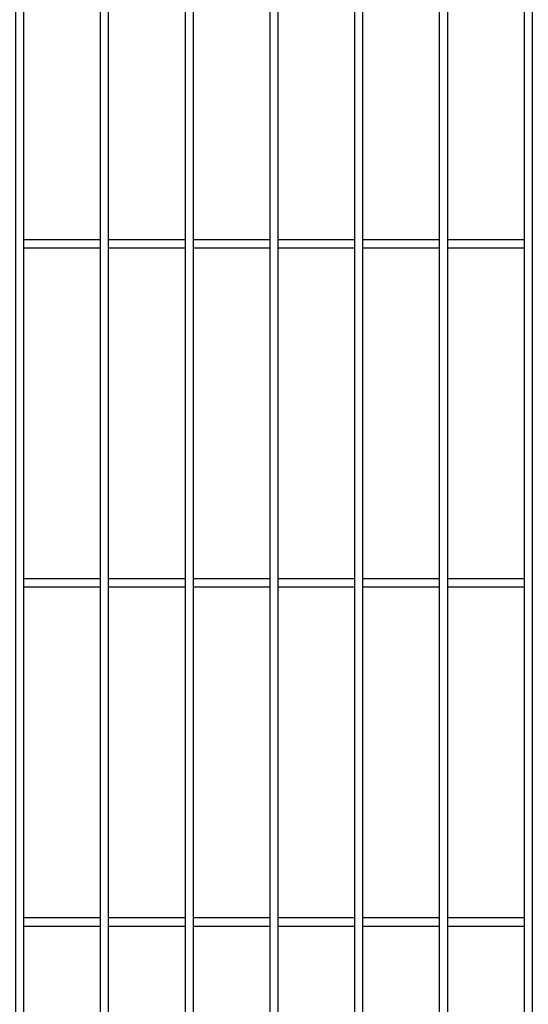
# Model space of a CAD drawing. Header units: inches. Extents: x 43593 to 117387, y -66787 to -26237.
# Tile 198 of 256: x 51067 to 51097, y -33632 to -33574. Entities that reach past the tile are written whole.
import ezdxf

# ---------------------------------------------------------------- set-up
doc = ezdxf.new("R2010")
doc.units = ezdxf.units.IN
doc.header["$MEASUREMENT"] = 0
doc.layers.add('AW OGRODZENIA', color=253, linetype='Continuous')

msp = doc.modelspace()

# ---------------------------------------------------------------- linework, layer by layer
at = {"layer": 'AW OGRODZENIA'}
for p, q in [((51067.296, -33587.01), (51071.8, -33587.01)), ((51067.296, -33587.01), (51071.8, -33587.01)), ((51067.296, -33587.01), (51071.8, -33587.01)), ((51067.296, -33587.01), (51071.8, -33587.01)), ((51067.296, -33587.01), (51071.8, -33587.01)), ((51067.296, -33587.01), (51071.8, -33587.01)), ((51067.296, -33587.01), (51071.8, -33587.01)), ((51067.296, -33587.01), (51071.8, -33587.01)), ((51067.296, -33587.01), (51071.8, -33587.01)), ((51067.296, -33587.01), (51071.8, -33587.01)), ((51067.296, -33587.01), (51071.8, -33587.01)), ((51067.296, -33587.01), (51071.8, -33587.01)), ((51067.296, -33587.01), (51071.8, -33587.01)), ((51067.296, -33587.01), (51071.8, -33587.01)), ((51067.296, -33587.01), (51071.8, -33587.01)), ((51067.296, -33587.01), (51071.8, -33587.01)), ((51067.296, -33587.01), (51071.8, -33587.01)), ((51067.296, -33587.01), (51071.8, -33587.01)), ((51067.296, -33587.01), (51071.8, -33587.01)), ((51067.296, -33587.01), (51071.8, -33587.01)), ((51067.296, -33587.01), (51071.8, -33587.01)), ((51067.296, -33587.01), (51071.8, -33587.01)), ((51067.296, -33587.01), (51071.8, -33587.01)), ((51067.296, -33587.01), (51071.8, -33587.01)), ((51067.296, -33587.01), (51071.8, -33587.01)), ((51072.296, -33587.01), (51076.8, -33587.01)), ((51072.296, -33587.01), (51076.8, -33587.01)), ((51072.296, -33587.01), (51076.8, -33587.01)), ((51072.296, -33587.01), (51076.8, -33587.01)), ((51072.296, -33587.01), (51076.8, -33587.01)), ((51072.296, -33587.01), (51076.8, -33587.01)), ((51072.296, -33587.01), (51076.8, -33587.01)), ((51072.296, -33587.01), (51076.8, -33587.01)), ((51072.296, -33587.01), (51076.8, -33587.01)), ((51072.296, -33587.01), (51076.8, -33587.01)), ((51072.296, -33587.01), (51076.8, -33587.01)), ((51072.296, -33587.01), (51076.8, -33587.01)), ((51072.296, -33587.01), (51076.8, -33587.01)), ((51072.296, -33587.01), (51076.8, -33587.01)), ((51072.296, -33587.01), (51076.8, -33587.01)), ((51072.296, -33587.01), (51076.8, -33587.01)), ((51072.296, -33587.01), (51076.8, -33587.01)), ((51072.296, -33587.01), (51076.8, -33587.01)), ((51072.296, -33587.01), (51076.8, -33587.01)), ((51072.296, -33587.01), (51076.8, -33587.01)), ((51072.296, -33587.01), (51076.8, -33587.01)), ((51072.296, -33587.01), (51076.8, -33587.01)), ((51072.296, -33587.01), (51076.8, -33587.01)), ((51072.296, -33587.01), (51076.8, -33587.01)), ((51072.296, -33587.01), (51076.8, -33587.01)), ((51077.296, -33587.01), (51081.8, -33587.01)), ((51077.296, -33587.01), (51081.8, -33587.01)), ((51077.296, -33587.01), (51081.8, -33587.01)), ((51077.296, -33587.01), (51081.8, -33587.01)), ((51077.296, -33587.01), (51081.8, -33587.01)), ((51077.296, -33587.01), (51081.8, -33587.01)), ((51077.296, -33587.01), (51081.8, -33587.01)), ((51077.296, -33587.01), (51081.8, -33587.01)), ((51077.296, -33587.01), (51081.8, -33587.01)), ((51077.296, -33587.01), (51081.8, -33587.01)), ((51077.296, -33587.01), (51081.8, -33587.01)), ((51077.296, -33587.01), (51081.8, -33587.01)), ((51077.296, -33587.01), (51081.8, -33587.01)), ((51077.296, -33587.01), (51081.8, -33587.01)), ((51077.296, -33587.01), (51081.8, -33587.01)), ((51077.296, -33587.01), (51081.8, -33587.01)), ((51077.296, -33587.01), (51081.8, -33587.01)), ((51077.296, -33587.01), (51081.8, -33587.01)), ((51077.296, -33587.01), (51081.8, -33587.01)), ((51077.296, -33587.01), (51081.8, -33587.01)), ((51077.296, -33587.01), (51081.8, -33587.01)), ((51077.296, -33587.01), (51081.8, -33587.01)), ((51077.296, -33587.01), (51081.8, -33587.01)), ((51077.296, -33587.01), (51081.8, -33587.01)), ((51077.296, -33587.01), (51081.8, -33587.01)), ((51082.296, -33587.01), (51086.8, -33587.01)), ((51082.296, -33587.01), (51086.8, -33587.01)), ((51082.296, -33587.01), (51086.8, -33587.01)), ((51082.296, -33587.01), (51086.8, -33587.01)), ((51082.296, -33587.01), (51086.8, -33587.01)), ((51082.296, -33587.01), (51086.8, -33587.01)), ((51082.296, -33587.01), (51086.8, -33587.01)), ((51082.296, -33587.01), (51086.8, -33587.01)), ((51082.296, -33587.01), (51086.8, -33587.01)), ((51082.296, -33587.01), (51086.8, -33587.01)), ((51082.296, -33587.01), (51086.8, -33587.01)), ((51082.296, -33587.01), (51086.8, -33587.01)), ((51082.296, -33587.01), (51086.8, -33587.01)), ((51082.296, -33587.01), (51086.8, -33587.01)), ((51082.296, -33587.01), (51086.8, -33587.01)), ((51082.296, -33587.01), (51086.8, -33587.01)), ((51082.296, -33587.01), (51086.8, -33587.01)), ((51082.296, -33587.01), (51086.8, -33587.01)), ((51082.296, -33587.01), (51086.8, -33587.01)), ((51082.296, -33587.01), (51086.8, -33587.01)), ((51082.296, -33587.01), (51086.8, -33587.01)), ((51082.296, -33587.01), (51086.8, -33587.01)), ((51082.296, -33587.01), (51086.8, -33587.01)), ((51082.296, -33587.01), (51086.8, -33587.01)), ((51082.296, -33587.01), (51086.8, -33587.01)), ((51087.296, -33587.01), (51091.8, -33587.01)), ((51087.296, -33587.01), (51091.8, -33587.01)), ((51087.296, -33587.01), (51091.8, -33587.01)), ((51087.296, -33587.01), (51091.8, -33587.01)), ((51087.296, -33587.01), (51091.8, -33587.01)), ((51087.296, -33587.01), (51091.8, -33587.01)), ((51087.296, -33587.01), (51091.8, -33587.01)), ((51087.296, -33587.01), (51091.8, -33587.01)), ((51087.296, -33587.01), (51091.8, -33587.01)), ((51087.296, -33587.01), (51091.8, -33587.01)), ((51087.296, -33587.01), (51091.8, -33587.01)), ((51087.296, -33587.01), (51091.8, -33587.01)), ((51087.296, -33587.01), (51091.8, -33587.01)), ((51087.296, -33587.01), (51091.8, -33587.01)), ((51087.296, -33587.01), (51091.8, -33587.01)), ((51087.296, -33587.01), (51091.8, -33587.01)), ((51087.296, -33587.01), (51091.8, -33587.01)), ((51087.296, -33587.01), (51091.8, -33587.01)), ((51087.296, -33587.01), (51091.8, -33587.01)), ((51087.296, -33587.01), (51091.8, -33587.01)), ((51087.296, -33587.01), (51091.8, -33587.01)), ((51087.296, -33587.01), (51091.8, -33587.01)), ((51087.296, -33587.01), (51091.8, -33587.01)), ((51087.296, -33587.01), (51091.8, -33587.01)), ((51087.296, -33587.01), (51091.8, -33587.01)), ((51092.296, -33587.01), (51096.8, -33587.01)), ((51092.296, -33587.01), (51096.8, -33587.01)), ((51092.296, -33587.01), (51096.8, -33587.01)), ((51092.296, -33587.01), (51096.8, -33587.01)), ((51092.296, -33587.01), (51096.8, -33587.01)), ((51092.296, -33587.01), (51096.8, -33587.01)), ((51092.296, -33587.01), (51096.8, -33587.01)), ((51092.296, -33587.01), (51096.8, -33587.01)), ((51092.296, -33587.01), (51096.8, -33587.01)), ((51092.296, -33587.01), (51096.8, -33587.01)), ((51092.296, -33587.01), (51096.8, -33587.01)), ((51092.296, -33587.01), (51096.8, -33587.01)), ((51092.296, -33587.01), (51096.8, -33587.01)), ((51092.296, -33587.01), (51096.8, -33587.01)), ((51092.296, -33587.01), (51096.8, -33587.01)), ((51092.296, -33587.01), (51096.8, -33587.01)), ((51092.296, -33587.01), (51096.8, -33587.01)), ((51092.296, -33587.01), (51096.8, -33587.01)), ((51092.296, -33587.01), (51096.8, -33587.01)), ((51092.296, -33587.01), (51096.8, -33587.01)), ((51092.296, -33587.01), (51096.8, -33587.01)), ((51092.296, -33587.01), (51096.8, -33587.01)), ((51092.296, -33587.01), (51096.8, -33587.01)), ((51092.296, -33587.01), (51096.8, -33587.01)), ((51092.296, -33587.01), (51096.8, -33587.01)), ((51067.296, -33587.51), (51071.8, -33587.51)), ((51067.296, -33587.51), (51071.8, -33587.51)), ((51067.296, -33587.51), (51071.8, -33587.51)), ((51067.296, -33587.51), (51071.8, -33587.51)), ((51067.296, -33587.51), (51071.8, -33587.51)), ((51067.296, -33587.51), (51071.8, -33587.51)), ((51067.296, -33587.51), (51071.8, -33587.51)), ((51067.296, -33587.51), (51071.8, -33587.51)), ((51067.296, -33587.51), (51071.8, -33587.51)), ((51067.296, -33587.51), (51071.8, -33587.51)), ((51067.296, -33587.51), (51071.8, -33587.51)), ((51067.296, -33587.51), (51071.8, -33587.51)), ((51067.296, -33587.51), (51071.8, -33587.51)), ((51067.296, -33587.51), (51071.8, -33587.51)), ((51067.296, -33587.51), (51071.8, -33587.51)), ((51067.296, -33587.51), (51071.8, -33587.51)), ((51067.296, -33587.51), (51071.8, -33587.51)), ((51067.296, -33587.51), (51071.8, -33587.51)), ((51067.296, -33587.51), (51071.8, -33587.51)), ((51067.296, -33587.51), (51071.8, -33587.51)), ((51067.296, -33587.51), (51071.8, -33587.51)), ((51067.296, -33587.51), (51071.8, -33587.51)), ((51067.296, -33587.51), (51071.8, -33587.51)), ((51067.296, -33587.51), (51071.8, -33587.51)), ((51067.296, -33587.51), (51071.8, -33587.51)), ((51072.296, -33587.51), (51076.8, -33587.51)), ((51072.296, -33587.51), (51076.8, -33587.51)), ((51072.296, -33587.51), (51076.8, -33587.51)), ((51072.296, -33587.51), (51076.8, -33587.51)), ((51072.296, -33587.51), (51076.8, -33587.51)), ((51072.296, -33587.51), (51076.8, -33587.51)), ((51072.296, -33587.51), (51076.8, -33587.51)), ((51072.296, -33587.51), (51076.8, -33587.51)), ((51072.296, -33587.51), (51076.8, -33587.51)), ((51072.296, -33587.51), (51076.8, -33587.51)), ((51072.296, -33587.51), (51076.8, -33587.51)), ((51072.296, -33587.51), (51076.8, -33587.51)), ((51072.296, -33587.51), (51076.8, -33587.51)), ((51072.296, -33587.51), (51076.8, -33587.51)), ((51072.296, -33587.51), (51076.8, -33587.51)), ((51072.296, -33587.51), (51076.8, -33587.51)), ((51072.296, -33587.51), (51076.8, -33587.51)), ((51072.296, -33587.51), (51076.8, -33587.51)), ((51072.296, -33587.51), (51076.8, -33587.51)), ((51072.296, -33587.51), (51076.8, -33587.51)), ((51072.296, -33587.51), (51076.8, -33587.51)), ((51072.296, -33587.51), (51076.8, -33587.51)), ((51072.296, -33587.51), (51076.8, -33587.51)), ((51072.296, -33587.51), (51076.8, -33587.51)), ((51072.296, -33587.51), (51076.8, -33587.51)), ((51077.296, -33587.51), (51081.8, -33587.51)), ((51077.296, -33587.51), (51081.8, -33587.51)), ((51077.296, -33587.51), (51081.8, -33587.51)), ((51077.296, -33587.51), (51081.8, -33587.51)), ((51077.296, -33587.51), (51081.8, -33587.51)), ((51077.296, -33587.51), (51081.8, -33587.51)), ((51077.296, -33587.51), (51081.8, -33587.51)), ((51077.296, -33587.51), (51081.8, -33587.51)), ((51077.296, -33587.51), (51081.8, -33587.51)), ((51077.296, -33587.51), (51081.8, -33587.51)), ((51077.296, -33587.51), (51081.8, -33587.51)), ((51077.296, -33587.51), (51081.8, -33587.51)), ((51077.296, -33587.51), (51081.8, -33587.51)), ((51077.296, -33587.51), (51081.8, -33587.51)), ((51077.296, -33587.51), (51081.8, -33587.51)), ((51077.296, -33587.51), (51081.8, -33587.51)), ((51077.296, -33587.51), (51081.8, -33587.51)), ((51077.296, -33587.51), (51081.8, -33587.51)), ((51077.296, -33587.51), (51081.8, -33587.51)), ((51077.296, -33587.51), (51081.8, -33587.51)), ((51077.296, -33587.51), (51081.8, -33587.51)), ((51077.296, -33587.51), (51081.8, -33587.51)), ((51077.296, -33587.51), (51081.8, -33587.51)), ((51077.296, -33587.51), (51081.8, -33587.51)), ((51077.296, -33587.51), (51081.8, -33587.51)), ((51082.296, -33587.51), (51086.8, -33587.51)), ((51082.296, -33587.51), (51086.8, -33587.51)), ((51082.296, -33587.51), (51086.8, -33587.51)), ((51082.296, -33587.51), (51086.8, -33587.51)), ((51082.296, -33587.51), (51086.8, -33587.51)), ((51082.296, -33587.51), (51086.8, -33587.51)), ((51082.296, -33587.51), (51086.8, -33587.51)), ((51082.296, -33587.51), (51086.8, -33587.51)), ((51082.296, -33587.51), (51086.8, -33587.51)), ((51082.296, -33587.51), (51086.8, -33587.51)), ((51082.296, -33587.51), (51086.8, -33587.51)), ((51082.296, -33587.51), (51086.8, -33587.51)), ((51082.296, -33587.51), (51086.8, -33587.51)), ((51082.296, -33587.51), (51086.8, -33587.51)), ((51082.296, -33587.51), (51086.8, -33587.51)), ((51082.296, -33587.51), (51086.8, -33587.51)), ((51082.296, -33587.51), (51086.8, -33587.51)), ((51082.296, -33587.51), (51086.8, -33587.51)), ((51082.296, -33587.51), (51086.8, -33587.51)), ((51082.296, -33587.51), (51086.8, -33587.51)), ((51082.296, -33587.51), (51086.8, -33587.51)), ((51082.296, -33587.51), (51086.8, -33587.51)), ((51082.296, -33587.51), (51086.8, -33587.51)), ((51082.296, -33587.51), (51086.8, -33587.51)), ((51082.296, -33587.51), (51086.8, -33587.51)), ((51087.296, -33587.51), (51091.8, -33587.51)), ((51087.296, -33587.51), (51091.8, -33587.51)), ((51087.296, -33587.51), (51091.8, -33587.51)), ((51087.296, -33587.51), (51091.8, -33587.51)), ((51087.296, -33587.51), (51091.8, -33587.51)), ((51087.296, -33587.51), (51091.8, -33587.51)), ((51087.296, -33587.51), (51091.8, -33587.51)), ((51087.296, -33587.51), (51091.8, -33587.51)), ((51087.296, -33587.51), (51091.8, -33587.51)), ((51087.296, -33587.51), (51091.8, -33587.51)), ((51087.296, -33587.51), (51091.8, -33587.51)), ((51087.296, -33587.51), (51091.8, -33587.51)), ((51087.296, -33587.51), (51091.8, -33587.51)), ((51087.296, -33587.51), (51091.8, -33587.51)), ((51087.296, -33587.51), (51091.8, -33587.51)), ((51087.296, -33587.51), (51091.8, -33587.51)), ((51087.296, -33587.51), (51091.8, -33587.51)), ((51087.296, -33587.51), (51091.8, -33587.51)), ((51087.296, -33587.51), (51091.8, -33587.51)), ((51087.296, -33587.51), (51091.8, -33587.51)), ((51087.296, -33587.51), (51091.8, -33587.51)), ((51087.296, -33587.51), (51091.8, -33587.51)), ((51087.296, -33587.51), (51091.8, -33587.51)), ((51087.296, -33587.51), (51091.8, -33587.51)), ((51087.296, -33587.51), (51091.8, -33587.51)), ((51092.296, -33587.51), (51096.8, -33587.51)), ((51092.296, -33587.51), (51096.8, -33587.51)), ((51092.296, -33587.51), (51096.8, -33587.51)), ((51092.296, -33587.51), (51096.8, -33587.51)), ((51092.296, -33587.51), (51096.8, -33587.51)), ((51092.296, -33587.51), (51096.8, -33587.51)), ((51092.296, -33587.51), (51096.8, -33587.51)), ((51092.296, -33587.51), (51096.8, -33587.51)), ((51092.296, -33587.51), (51096.8, -33587.51)), ((51092.296, -33587.51), (51096.8, -33587.51)), ((51092.296, -33587.51), (51096.8, -33587.51)), ((51092.296, -33587.51), (51096.8, -33587.51)), ((51092.296, -33587.51), (51096.8, -33587.51)), ((51092.296, -33587.51), (51096.8, -33587.51)), ((51092.296, -33587.51), (51096.8, -33587.51)), ((51092.296, -33587.51), (51096.8, -33587.51)), ((51092.296, -33587.51), (51096.8, -33587.51)), ((51092.296, -33587.51), (51096.8, -33587.51)), ((51092.296, -33587.51), (51096.8, -33587.51)), ((51092.296, -33587.51), (51096.8, -33587.51)), ((51092.296, -33587.51), (51096.8, -33587.51)), ((51092.296, -33587.51), (51096.8, -33587.51)), ((51092.296, -33587.51), (51096.8, -33587.51)), ((51092.296, -33587.51), (51096.8, -33587.51)), ((51092.296, -33587.51), (51096.8, -33587.51)), ((51067.296, -33607.01), (51071.8, -33607.01)), ((51067.296, -33607.01), (51071.8, -33607.01)), ((51067.296, -33607.01), (51071.8, -33607.01)), ((51067.296, -33607.01), (51071.8, -33607.01)), ((51067.296, -33607.01), (51071.8, -33607.01)), ((51067.296, -33607.01), (51071.8, -33607.01)), ((51067.296, -33607.01), (51071.8, -33607.01)), ((51067.296, -33607.01), (51071.8, -33607.01)), ((51067.296, -33607.01), (51071.8, -33607.01)), ((51067.296, -33607.01), (51071.8, -33607.01)), ((51067.296, -33607.01), (51071.8, -33607.01)), ((51067.296, -33607.01), (51071.8, -33607.01)), ((51067.296, -33607.01), (51071.8, -33607.01)), ((51067.296, -33607.01), (51071.8, -33607.01)), ((51067.296, -33607.01), (51071.8, -33607.01)), ((51067.296, -33607.01), (51071.8, -33607.01)), ((51067.296, -33607.01), (51071.8, -33607.01)), ((51067.296, -33607.01), (51071.8, -33607.01)), ((51067.296, -33607.01), (51071.8, -33607.01)), ((51067.296, -33607.01), (51071.8, -33607.01)), ((51067.296, -33607.01), (51071.8, -33607.01)), ((51067.296, -33607.01), (51071.8, -33607.01)), ((51067.296, -33607.01), (51071.8, -33607.01)), ((51067.296, -33607.01), (51071.8, -33607.01)), ((51067.296, -33607.01), (51071.8, -33607.01)), ((51072.296, -33607.01), (51076.8, -33607.01)), ((51072.296, -33607.01), (51076.8, -33607.01)), ((51072.296, -33607.01), (51076.8, -33607.01)), ((51072.296, -33607.01), (51076.8, -33607.01)), ((51072.296, -33607.01), (51076.8, -33607.01)), ((51072.296, -33607.01), (51076.8, -33607.01)), ((51072.296, -33607.01), (51076.8, -33607.01)), ((51072.296, -33607.01), (51076.8, -33607.01)), ((51072.296, -33607.01), (51076.8, -33607.01)), ((51072.296, -33607.01), (51076.8, -33607.01)), ((51072.296, -33607.01), (51076.8, -33607.01)), ((51072.296, -33607.01), (51076.8, -33607.01)), ((51072.296, -33607.01), (51076.8, -33607.01)), ((51072.296, -33607.01), (51076.8, -33607.01)), ((51072.296, -33607.01), (51076.8, -33607.01)), ((51072.296, -33607.01), (51076.8, -33607.01)), ((51072.296, -33607.01), (51076.8, -33607.01)), ((51072.296, -33607.01), (51076.8, -33607.01)), ((51072.296, -33607.01), (51076.8, -33607.01)), ((51072.296, -33607.01), (51076.8, -33607.01)), ((51072.296, -33607.01), (51076.8, -33607.01)), ((51072.296, -33607.01), (51076.8, -33607.01)), ((51072.296, -33607.01), (51076.8, -33607.01)), ((51072.296, -33607.01), (51076.8, -33607.01)), ((51072.296, -33607.01), (51076.8, -33607.01)), ((51077.296, -33607.01), (51081.8, -33607.01)), ((51077.296, -33607.01), (51081.8, -33607.01)), ((51077.296, -33607.01), (51081.8, -33607.01)), ((51077.296, -33607.01), (51081.8, -33607.01)), ((51077.296, -33607.01), (51081.8, -33607.01)), ((51077.296, -33607.01), (51081.8, -33607.01)), ((51077.296, -33607.01), (51081.8, -33607.01)), ((51077.296, -33607.01), (51081.8, -33607.01)), ((51077.296, -33607.01), (51081.8, -33607.01)), ((51077.296, -33607.01), (51081.8, -33607.01)), ((51077.296, -33607.01), (51081.8, -33607.01)), ((51077.296, -33607.01), (51081.8, -33607.01)), ((51077.296, -33607.01), (51081.8, -33607.01)), ((51077.296, -33607.01), (51081.8, -33607.01)), ((51077.296, -33607.01), (51081.8, -33607.01)), ((51077.296, -33607.01), (51081.8, -33607.01)), ((51077.296, -33607.01), (51081.8, -33607.01)), ((51077.296, -33607.01), (51081.8, -33607.01)), ((51077.296, -33607.01), (51081.8, -33607.01)), ((51077.296, -33607.01), (51081.8, -33607.01)), ((51077.296, -33607.01), (51081.8, -33607.01)), ((51077.296, -33607.01), (51081.8, -33607.01)), ((51077.296, -33607.01), (51081.8, -33607.01)), ((51077.296, -33607.01), (51081.8, -33607.01)), ((51077.296, -33607.01), (51081.8, -33607.01)), ((51082.296, -33607.01), (51086.8, -33607.01)), ((51082.296, -33607.01), (51086.8, -33607.01)), ((51082.296, -33607.01), (51086.8, -33607.01)), ((51082.296, -33607.01), (51086.8, -33607.01)), ((51082.296, -33607.01), (51086.8, -33607.01)), ((51082.296, -33607.01), (51086.8, -33607.01)), ((51082.296, -33607.01), (51086.8, -33607.01)), ((51082.296, -33607.01), (51086.8, -33607.01)), ((51082.296, -33607.01), (51086.8, -33607.01)), ((51082.296, -33607.01), (51086.8, -33607.01)), ((51082.296, -33607.01), (51086.8, -33607.01)), ((51082.296, -33607.01), (51086.8, -33607.01)), ((51082.296, -33607.01), (51086.8, -33607.01)), ((51082.296, -33607.01), (51086.8, -33607.01)), ((51082.296, -33607.01), (51086.8, -33607.01)), ((51082.296, -33607.01), (51086.8, -33607.01)), ((51082.296, -33607.01), (51086.8, -33607.01)), ((51082.296, -33607.01), (51086.8, -33607.01)), ((51082.296, -33607.01), (51086.8, -33607.01)), ((51082.296, -33607.01), (51086.8, -33607.01)), ((51082.296, -33607.01), (51086.8, -33607.01)), ((51082.296, -33607.01), (51086.8, -33607.01)), ((51082.296, -33607.01), (51086.8, -33607.01)), ((51082.296, -33607.01), (51086.8, -33607.01)), ((51082.296, -33607.01), (51086.8, -33607.01)), ((51087.296, -33607.01), (51091.8, -33607.01)), ((51087.296, -33607.01), (51091.8, -33607.01)), ((51087.296, -33607.01), (51091.8, -33607.01)), ((51087.296, -33607.01), (51091.8, -33607.01)), ((51087.296, -33607.01), (51091.8, -33607.01)), ((51087.296, -33607.01), (51091.8, -33607.01)), ((51087.296, -33607.01), (51091.8, -33607.01)), ((51087.296, -33607.01), (51091.8, -33607.01)), ((51087.296, -33607.01), (51091.8, -33607.01)), ((51087.296, -33607.01), (51091.8, -33607.01)), ((51087.296, -33607.01), (51091.8, -33607.01)), ((51087.296, -33607.01), (51091.8, -33607.01)), ((51087.296, -33607.01), (51091.8, -33607.01)), ((51087.296, -33607.01), (51091.8, -33607.01)), ((51087.296, -33607.01), (51091.8, -33607.01)), ((51087.296, -33607.01), (51091.8, -33607.01)), ((51087.296, -33607.01), (51091.8, -33607.01)), ((51087.296, -33607.01), (51091.8, -33607.01)), ((51087.296, -33607.01), (51091.8, -33607.01)), ((51087.296, -33607.01), (51091.8, -33607.01)), ((51087.296, -33607.01), (51091.8, -33607.01)), ((51087.296, -33607.01), (51091.8, -33607.01)), ((51087.296, -33607.01), (51091.8, -33607.01)), ((51087.296, -33607.01), (51091.8, -33607.01)), ((51087.296, -33607.01), (51091.8, -33607.01)), ((51092.296, -33607.01), (51096.8, -33607.01)), ((51092.296, -33607.01), (51096.8, -33607.01)), ((51092.296, -33607.01), (51096.8, -33607.01)), ((51092.296, -33607.01), (51096.8, -33607.01)), ((51092.296, -33607.01), (51096.8, -33607.01)), ((51092.296, -33607.01), (51096.8, -33607.01)), ((51092.296, -33607.01), (51096.8, -33607.01)), ((51092.296, -33607.01), (51096.8, -33607.01)), ((51092.296, -33607.01), (51096.8, -33607.01)), ((51092.296, -33607.01), (51096.8, -33607.01)), ((51092.296, -33607.01), (51096.8, -33607.01)), ((51092.296, -33607.01), (51096.8, -33607.01)), ((51092.296, -33607.01), (51096.8, -33607.01)), ((51092.296, -33607.01), (51096.8, -33607.01)), ((51092.296, -33607.01), (51096.8, -33607.01)), ((51092.296, -33607.01), (51096.8, -33607.01)), ((51092.296, -33607.01), (51096.8, -33607.01)), ((51092.296, -33607.01), (51096.8, -33607.01)), ((51092.296, -33607.01), (51096.8, -33607.01)), ((51092.296, -33607.01), (51096.8, -33607.01)), ((51092.296, -33607.01), (51096.8, -33607.01)), ((51092.296, -33607.01), (51096.8, -33607.01)), ((51092.296, -33607.01), (51096.8, -33607.01)), ((51092.296, -33607.01), (51096.8, -33607.01)), ((51092.296, -33607.01), (51096.8, -33607.01)), ((51067.296, -33607.51), (51071.8, -33607.51)), ((51067.296, -33607.51), (51071.8, -33607.51)), ((51067.296, -33607.51), (51071.8, -33607.51)), ((51067.296, -33607.51), (51071.8, -33607.51)), ((51067.296, -33607.51), (51071.8, -33607.51)), ((51067.296, -33607.51), (51071.8, -33607.51)), ((51067.296, -33607.51), (51071.8, -33607.51)), ((51067.296, -33607.51), (51071.8, -33607.51)), ((51067.296, -33607.51), (51071.8, -33607.51)), ((51067.296, -33607.51), (51071.8, -33607.51)), ((51067.296, -33607.51), (51071.8, -33607.51)), ((51067.296, -33607.51), (51071.8, -33607.51)), ((51067.296, -33607.51), (51071.8, -33607.51)), ((51067.296, -33607.51), (51071.8, -33607.51)), ((51067.296, -33607.51), (51071.8, -33607.51)), ((51067.296, -33607.51), (51071.8, -33607.51)), ((51067.296, -33607.51), (51071.8, -33607.51)), ((51067.296, -33607.51), (51071.8, -33607.51)), ((51067.296, -33607.51), (51071.8, -33607.51)), ((51067.296, -33607.51), (51071.8, -33607.51)), ((51067.296, -33607.51), (51071.8, -33607.51)), ((51067.296, -33607.51), (51071.8, -33607.51)), ((51067.296, -33607.51), (51071.8, -33607.51)), ((51067.296, -33607.51), (51071.8, -33607.51)), ((51067.296, -33607.51), (51071.8, -33607.51)), ((51072.296, -33607.51), (51076.8, -33607.51)), ((51072.296, -33607.51), (51076.8, -33607.51)), ((51072.296, -33607.51), (51076.8, -33607.51)), ((51072.296, -33607.51), (51076.8, -33607.51)), ((51072.296, -33607.51), (51076.8, -33607.51)), ((51072.296, -33607.51), (51076.8, -33607.51)), ((51072.296, -33607.51), (51076.8, -33607.51)), ((51072.296, -33607.51), (51076.8, -33607.51)), ((51072.296, -33607.51), (51076.8, -33607.51)), ((51072.296, -33607.51), (51076.8, -33607.51)), ((51072.296, -33607.51), (51076.8, -33607.51)), ((51072.296, -33607.51), (51076.8, -33607.51)), ((51072.296, -33607.51), (51076.8, -33607.51)), ((51072.296, -33607.51), (51076.8, -33607.51)), ((51072.296, -33607.51), (51076.8, -33607.51)), ((51072.296, -33607.51), (51076.8, -33607.51)), ((51072.296, -33607.51), (51076.8, -33607.51)), ((51072.296, -33607.51), (51076.8, -33607.51)), ((51072.296, -33607.51), (51076.8, -33607.51)), ((51072.296, -33607.51), (51076.8, -33607.51)), ((51072.296, -33607.51), (51076.8, -33607.51)), ((51072.296, -33607.51), (51076.8, -33607.51)), ((51072.296, -33607.51), (51076.8, -33607.51)), ((51072.296, -33607.51), (51076.8, -33607.51)), ((51072.296, -33607.51), (51076.8, -33607.51)), ((51077.296, -33607.51), (51081.8, -33607.51)), ((51077.296, -33607.51), (51081.8, -33607.51)), ((51077.296, -33607.51), (51081.8, -33607.51)), ((51077.296, -33607.51), (51081.8, -33607.51)), ((51077.296, -33607.51), (51081.8, -33607.51)), ((51077.296, -33607.51), (51081.8, -33607.51)), ((51077.296, -33607.51), (51081.8, -33607.51)), ((51077.296, -33607.51), (51081.8, -33607.51)), ((51077.296, -33607.51), (51081.8, -33607.51)), ((51077.296, -33607.51), (51081.8, -33607.51)), ((51077.296, -33607.51), (51081.8, -33607.51)), ((51077.296, -33607.51), (51081.8, -33607.51)), ((51077.296, -33607.51), (51081.8, -33607.51)), ((51077.296, -33607.51), (51081.8, -33607.51)), ((51077.296, -33607.51), (51081.8, -33607.51)), ((51077.296, -33607.51), (51081.8, -33607.51)), ((51077.296, -33607.51), (51081.8, -33607.51)), ((51077.296, -33607.51), (51081.8, -33607.51)), ((51077.296, -33607.51), (51081.8, -33607.51)), ((51077.296, -33607.51), (51081.8, -33607.51)), ((51077.296, -33607.51), (51081.8, -33607.51)), ((51077.296, -33607.51), (51081.8, -33607.51)), ((51077.296, -33607.51), (51081.8, -33607.51)), ((51077.296, -33607.51), (51081.8, -33607.51)), ((51077.296, -33607.51), (51081.8, -33607.51)), ((51082.296, -33607.51), (51086.8, -33607.51)), ((51082.296, -33607.51), (51086.8, -33607.51)), ((51082.296, -33607.51), (51086.8, -33607.51)), ((51082.296, -33607.51), (51086.8, -33607.51)), ((51082.296, -33607.51), (51086.8, -33607.51)), ((51082.296, -33607.51), (51086.8, -33607.51)), ((51082.296, -33607.51), (51086.8, -33607.51)), ((51082.296, -33607.51), (51086.8, -33607.51)), ((51082.296, -33607.51), (51086.8, -33607.51)), ((51082.296, -33607.51), (51086.8, -33607.51)), ((51082.296, -33607.51), (51086.8, -33607.51)), ((51082.296, -33607.51), (51086.8, -33607.51)), ((51082.296, -33607.51), (51086.8, -33607.51)), ((51082.296, -33607.51), (51086.8, -33607.51)), ((51082.296, -33607.51), (51086.8, -33607.51)), ((51082.296, -33607.51), (51086.8, -33607.51)), ((51082.296, -33607.51), (51086.8, -33607.51)), ((51082.296, -33607.51), (51086.8, -33607.51)), ((51082.296, -33607.51), (51086.8, -33607.51)), ((51082.296, -33607.51), (51086.8, -33607.51)), ((51082.296, -33607.51), (51086.8, -33607.51)), ((51082.296, -33607.51), (51086.8, -33607.51)), ((51082.296, -33607.51), (51086.8, -33607.51)), ((51082.296, -33607.51), (51086.8, -33607.51)), ((51082.296, -33607.51), (51086.8, -33607.51)), ((51087.296, -33607.51), (51091.8, -33607.51)), ((51087.296, -33607.51), (51091.8, -33607.51)), ((51087.296, -33607.51), (51091.8, -33607.51)), ((51087.296, -33607.51), (51091.8, -33607.51)), ((51087.296, -33607.51), (51091.8, -33607.51)), ((51087.296, -33607.51), (51091.8, -33607.51)), ((51087.296, -33607.51), (51091.8, -33607.51)), ((51087.296, -33607.51), (51091.8, -33607.51)), ((51087.296, -33607.51), (51091.8, -33607.51)), ((51087.296, -33607.51), (51091.8, -33607.51)), ((51087.296, -33607.51), (51091.8, -33607.51)), ((51087.296, -33607.51), (51091.8, -33607.51)), ((51087.296, -33607.51), (51091.8, -33607.51)), ((51087.296, -33607.51), (51091.8, -33607.51)), ((51087.296, -33607.51), (51091.8, -33607.51)), ((51087.296, -33607.51), (51091.8, -33607.51)), ((51087.296, -33607.51), (51091.8, -33607.51)), ((51087.296, -33607.51), (51091.8, -33607.51)), ((51087.296, -33607.51), (51091.8, -33607.51)), ((51087.296, -33607.51), (51091.8, -33607.51)), ((51087.296, -33607.51), (51091.8, -33607.51)), ((51087.296, -33607.51), (51091.8, -33607.51)), ((51087.296, -33607.51), (51091.8, -33607.51)), ((51087.296, -33607.51), (51091.8, -33607.51)), ((51087.296, -33607.51), (51091.8, -33607.51)), ((51092.296, -33607.51), (51096.8, -33607.51)), ((51092.296, -33607.51), (51096.8, -33607.51)), ((51092.296, -33607.51), (51096.8, -33607.51)), ((51092.296, -33607.51), (51096.8, -33607.51)), ((51092.296, -33607.51), (51096.8, -33607.51)), ((51092.296, -33607.51), (51096.8, -33607.51)), ((51092.296, -33607.51), (51096.8, -33607.51)), ((51092.296, -33607.51), (51096.8, -33607.51)), ((51092.296, -33607.51), (51096.8, -33607.51)), ((51092.296, -33607.51), (51096.8, -33607.51)), ((51092.296, -33607.51), (51096.8, -33607.51)), ((51092.296, -33607.51), (51096.8, -33607.51)), ((51092.296, -33607.51), (51096.8, -33607.51)), ((51092.296, -33607.51), (51096.8, -33607.51)), ((51092.296, -33607.51), (51096.8, -33607.51)), ((51092.296, -33607.51), (51096.8, -33607.51)), ((51092.296, -33607.51), (51096.8, -33607.51)), ((51092.296, -33607.51), (51096.8, -33607.51)), ((51092.296, -33607.51), (51096.8, -33607.51)), ((51092.296, -33607.51), (51096.8, -33607.51)), ((51092.296, -33607.51), (51096.8, -33607.51)), ((51092.296, -33607.51), (51096.8, -33607.51)), ((51092.296, -33607.51), (51096.8, -33607.51)), ((51092.296, -33607.51), (51096.8, -33607.51)), ((51092.296, -33607.51), (51096.8, -33607.51)), ((51067.296, -33627.01), (51071.8, -33627.01)), ((51067.296, -33627.01), (51071.8, -33627.01)), ((51067.296, -33627.01), (51071.8, -33627.01)), ((51067.296, -33627.01), (51071.8, -33627.01)), ((51067.296, -33627.01), (51071.8, -33627.01)), ((51067.296, -33627.01), (51071.8, -33627.01)), ((51067.296, -33627.01), (51071.8, -33627.01)), ((51067.296, -33627.01), (51071.8, -33627.01)), ((51067.296, -33627.01), (51071.8, -33627.01)), ((51067.296, -33627.01), (51071.8, -33627.01)), ((51067.296, -33627.01), (51071.8, -33627.01)), ((51067.296, -33627.01), (51071.8, -33627.01)), ((51067.296, -33627.01), (51071.8, -33627.01)), ((51067.296, -33627.01), (51071.8, -33627.01)), ((51067.296, -33627.01), (51071.8, -33627.01)), ((51067.296, -33627.01), (51071.8, -33627.01)), ((51067.296, -33627.01), (51071.8, -33627.01)), ((51067.296, -33627.01), (51071.8, -33627.01)), ((51067.296, -33627.01), (51071.8, -33627.01)), ((51067.296, -33627.01), (51071.8, -33627.01)), ((51067.296, -33627.01), (51071.8, -33627.01)), ((51067.296, -33627.01), (51071.8, -33627.01)), ((51067.296, -33627.01), (51071.8, -33627.01)), ((51067.296, -33627.01), (51071.8, -33627.01)), ((51067.296, -33627.01), (51071.8, -33627.01)), ((51072.296, -33627.01), (51076.8, -33627.01)), ((51072.296, -33627.01), (51076.8, -33627.01)), ((51072.296, -33627.01), (51076.8, -33627.01)), ((51072.296, -33627.01), (51076.8, -33627.01)), ((51072.296, -33627.01), (51076.8, -33627.01)), ((51072.296, -33627.01), (51076.8, -33627.01)), ((51072.296, -33627.01), (51076.8, -33627.01)), ((51072.296, -33627.01), (51076.8, -33627.01)), ((51072.296, -33627.01), (51076.8, -33627.01)), ((51072.296, -33627.01), (51076.8, -33627.01)), ((51072.296, -33627.01), (51076.8, -33627.01)), ((51072.296, -33627.01), (51076.8, -33627.01)), ((51072.296, -33627.01), (51076.8, -33627.01)), ((51072.296, -33627.01), (51076.8, -33627.01)), ((51072.296, -33627.01), (51076.8, -33627.01)), ((51072.296, -33627.01), (51076.8, -33627.01)), ((51072.296, -33627.01), (51076.8, -33627.01)), ((51072.296, -33627.01), (51076.8, -33627.01)), ((51072.296, -33627.01), (51076.8, -33627.01)), ((51072.296, -33627.01), (51076.8, -33627.01)), ((51072.296, -33627.01), (51076.8, -33627.01)), ((51072.296, -33627.01), (51076.8, -33627.01)), ((51072.296, -33627.01), (51076.8, -33627.01)), ((51072.296, -33627.01), (51076.8, -33627.01)), ((51072.296, -33627.01), (51076.8, -33627.01)), ((51077.296, -33627.01), (51081.8, -33627.01)), ((51077.296, -33627.01), (51081.8, -33627.01)), ((51077.296, -33627.01), (51081.8, -33627.01)), ((51077.296, -33627.01), (51081.8, -33627.01)), ((51077.296, -33627.01), (51081.8, -33627.01)), ((51077.296, -33627.01), (51081.8, -33627.01)), ((51077.296, -33627.01), (51081.8, -33627.01)), ((51077.296, -33627.01), (51081.8, -33627.01)), ((51077.296, -33627.01), (51081.8, -33627.01)), ((51077.296, -33627.01), (51081.8, -33627.01)), ((51077.296, -33627.01), (51081.8, -33627.01)), ((51077.296, -33627.01), (51081.8, -33627.01)), ((51077.296, -33627.01), (51081.8, -33627.01)), ((51077.296, -33627.01), (51081.8, -33627.01)), ((51077.296, -33627.01), (51081.8, -33627.01)), ((51077.296, -33627.01), (51081.8, -33627.01)), ((51077.296, -33627.01), (51081.8, -33627.01)), ((51077.296, -33627.01), (51081.8, -33627.01)), ((51077.296, -33627.01), (51081.8, -33627.01)), ((51077.296, -33627.01), (51081.8, -33627.01)), ((51077.296, -33627.01), (51081.8, -33627.01)), ((51077.296, -33627.01), (51081.8, -33627.01)), ((51077.296, -33627.01), (51081.8, -33627.01)), ((51077.296, -33627.01), (51081.8, -33627.01)), ((51077.296, -33627.01), (51081.8, -33627.01)), ((51082.296, -33627.01), (51086.8, -33627.01)), ((51082.296, -33627.01), (51086.8, -33627.01)), ((51082.296, -33627.01), (51086.8, -33627.01)), ((51082.296, -33627.01), (51086.8, -33627.01)), ((51082.296, -33627.01), (51086.8, -33627.01)), ((51082.296, -33627.01), (51086.8, -33627.01)), ((51082.296, -33627.01), (51086.8, -33627.01)), ((51082.296, -33627.01), (51086.8, -33627.01)), ((51082.296, -33627.01), (51086.8, -33627.01)), ((51082.296, -33627.01), (51086.8, -33627.01)), ((51082.296, -33627.01), (51086.8, -33627.01)), ((51082.296, -33627.01), (51086.8, -33627.01)), ((51082.296, -33627.01), (51086.8, -33627.01)), ((51082.296, -33627.01), (51086.8, -33627.01)), ((51082.296, -33627.01), (51086.8, -33627.01)), ((51082.296, -33627.01), (51086.8, -33627.01)), ((51082.296, -33627.01), (51086.8, -33627.01)), ((51082.296, -33627.01), (51086.8, -33627.01)), ((51082.296, -33627.01), (51086.8, -33627.01)), ((51082.296, -33627.01), (51086.8, -33627.01)), ((51082.296, -33627.01), (51086.8, -33627.01)), ((51082.296, -33627.01), (51086.8, -33627.01)), ((51082.296, -33627.01), (51086.8, -33627.01)), ((51082.296, -33627.01), (51086.8, -33627.01)), ((51082.296, -33627.01), (51086.8, -33627.01)), ((51087.296, -33627.01), (51091.8, -33627.01)), ((51087.296, -33627.01), (51091.8, -33627.01)), ((51087.296, -33627.01), (51091.8, -33627.01)), ((51087.296, -33627.01), (51091.8, -33627.01)), ((51087.296, -33627.01), (51091.8, -33627.01)), ((51087.296, -33627.01), (51091.8, -33627.01)), ((51087.296, -33627.01), (51091.8, -33627.01)), ((51087.296, -33627.01), (51091.8, -33627.01)), ((51087.296, -33627.01), (51091.8, -33627.01)), ((51087.296, -33627.01), (51091.8, -33627.01)), ((51087.296, -33627.01), (51091.8, -33627.01)), ((51087.296, -33627.01), (51091.8, -33627.01)), ((51087.296, -33627.01), (51091.8, -33627.01)), ((51087.296, -33627.01), (51091.8, -33627.01)), ((51087.296, -33627.01), (51091.8, -33627.01)), ((51087.296, -33627.01), (51091.8, -33627.01)), ((51087.296, -33627.01), (51091.8, -33627.01)), ((51087.296, -33627.01), (51091.8, -33627.01)), ((51087.296, -33627.01), (51091.8, -33627.01)), ((51087.296, -33627.01), (51091.8, -33627.01)), ((51087.296, -33627.01), (51091.8, -33627.01)), ((51087.296, -33627.01), (51091.8, -33627.01)), ((51087.296, -33627.01), (51091.8, -33627.01)), ((51087.296, -33627.01), (51091.8, -33627.01)), ((51087.296, -33627.01), (51091.8, -33627.01)), ((51092.296, -33627.01), (51096.8, -33627.01)), ((51092.296, -33627.01), (51096.8, -33627.01)), ((51092.296, -33627.01), (51096.8, -33627.01)), ((51092.296, -33627.01), (51096.8, -33627.01)), ((51092.296, -33627.01), (51096.8, -33627.01)), ((51092.296, -33627.01), (51096.8, -33627.01)), ((51092.296, -33627.01), (51096.8, -33627.01)), ((51092.296, -33627.01), (51096.8, -33627.01)), ((51092.296, -33627.01), (51096.8, -33627.01)), ((51092.296, -33627.01), (51096.8, -33627.01)), ((51092.296, -33627.01), (51096.8, -33627.01)), ((51092.296, -33627.01), (51096.8, -33627.01)), ((51092.296, -33627.01), (51096.8, -33627.01)), ((51092.296, -33627.01), (51096.8, -33627.01)), ((51092.296, -33627.01), (51096.8, -33627.01)), ((51092.296, -33627.01), (51096.8, -33627.01)), ((51092.296, -33627.01), (51096.8, -33627.01)), ((51092.296, -33627.01), (51096.8, -33627.01)), ((51092.296, -33627.01), (51096.8, -33627.01)), ((51092.296, -33627.01), (51096.8, -33627.01)), ((51092.296, -33627.01), (51096.8, -33627.01)), ((51092.296, -33627.01), (51096.8, -33627.01)), ((51092.296, -33627.01), (51096.8, -33627.01)), ((51092.296, -33627.01), (51096.8, -33627.01)), ((51092.296, -33627.01), (51096.8, -33627.01)), ((51067.296, -33627.51), (51071.8, -33627.51)), ((51067.296, -33627.51), (51071.8, -33627.51)), ((51067.296, -33627.51), (51071.8, -33627.51)), ((51067.296, -33627.51), (51071.8, -33627.51)), ((51067.296, -33627.51), (51071.8, -33627.51)), ((51067.296, -33627.51), (51071.8, -33627.51)), ((51067.296, -33627.51), (51071.8, -33627.51)), ((51067.296, -33627.51), (51071.8, -33627.51)), ((51067.296, -33627.51), (51071.8, -33627.51)), ((51067.296, -33627.51), (51071.8, -33627.51)), ((51067.296, -33627.51), (51071.8, -33627.51)), ((51067.296, -33627.51), (51071.8, -33627.51)), ((51067.296, -33627.51), (51071.8, -33627.51)), ((51067.296, -33627.51), (51071.8, -33627.51)), ((51067.296, -33627.51), (51071.8, -33627.51)), ((51067.296, -33627.51), (51071.8, -33627.51)), ((51067.296, -33627.51), (51071.8, -33627.51)), ((51067.296, -33627.51), (51071.8, -33627.51)), ((51067.296, -33627.51), (51071.8, -33627.51)), ((51067.296, -33627.51), (51071.8, -33627.51)), ((51067.296, -33627.51), (51071.8, -33627.51)), ((51067.296, -33627.51), (51071.8, -33627.51)), ((51067.296, -33627.51), (51071.8, -33627.51)), ((51067.296, -33627.51), (51071.8, -33627.51)), ((51067.296, -33627.51), (51071.8, -33627.51)), ((51072.296, -33627.51), (51076.8, -33627.51)), ((51072.296, -33627.51), (51076.8, -33627.51)), ((51072.296, -33627.51), (51076.8, -33627.51)), ((51072.296, -33627.51), (51076.8, -33627.51)), ((51072.296, -33627.51), (51076.8, -33627.51)), ((51072.296, -33627.51), (51076.8, -33627.51)), ((51072.296, -33627.51), (51076.8, -33627.51)), ((51072.296, -33627.51), (51076.8, -33627.51)), ((51072.296, -33627.51), (51076.8, -33627.51)), ((51072.296, -33627.51), (51076.8, -33627.51)), ((51072.296, -33627.51), (51076.8, -33627.51)), ((51072.296, -33627.51), (51076.8, -33627.51)), ((51072.296, -33627.51), (51076.8, -33627.51)), ((51072.296, -33627.51), (51076.8, -33627.51)), ((51072.296, -33627.51), (51076.8, -33627.51)), ((51072.296, -33627.51), (51076.8, -33627.51)), ((51072.296, -33627.51), (51076.8, -33627.51)), ((51072.296, -33627.51), (51076.8, -33627.51)), ((51072.296, -33627.51), (51076.8, -33627.51)), ((51072.296, -33627.51), (51076.8, -33627.51)), ((51072.296, -33627.51), (51076.8, -33627.51)), ((51072.296, -33627.51), (51076.8, -33627.51)), ((51072.296, -33627.51), (51076.8, -33627.51)), ((51072.296, -33627.51), (51076.8, -33627.51)), ((51072.296, -33627.51), (51076.8, -33627.51)), ((51077.296, -33627.51), (51081.8, -33627.51)), ((51077.296, -33627.51), (51081.8, -33627.51)), ((51077.296, -33627.51), (51081.8, -33627.51)), ((51077.296, -33627.51), (51081.8, -33627.51)), ((51077.296, -33627.51), (51081.8, -33627.51)), ((51077.296, -33627.51), (51081.8, -33627.51)), ((51077.296, -33627.51), (51081.8, -33627.51)), ((51077.296, -33627.51), (51081.8, -33627.51)), ((51077.296, -33627.51), (51081.8, -33627.51)), ((51077.296, -33627.51), (51081.8, -33627.51)), ((51077.296, -33627.51), (51081.8, -33627.51)), ((51077.296, -33627.51), (51081.8, -33627.51)), ((51077.296, -33627.51), (51081.8, -33627.51)), ((51077.296, -33627.51), (51081.8, -33627.51)), ((51077.296, -33627.51), (51081.8, -33627.51)), ((51077.296, -33627.51), (51081.8, -33627.51)), ((51077.296, -33627.51), (51081.8, -33627.51)), ((51077.296, -33627.51), (51081.8, -33627.51)), ((51077.296, -33627.51), (51081.8, -33627.51)), ((51077.296, -33627.51), (51081.8, -33627.51)), ((51077.296, -33627.51), (51081.8, -33627.51)), ((51077.296, -33627.51), (51081.8, -33627.51)), ((51077.296, -33627.51), (51081.8, -33627.51)), ((51077.296, -33627.51), (51081.8, -33627.51)), ((51077.296, -33627.51), (51081.8, -33627.51)), ((51082.296, -33627.51), (51086.8, -33627.51)), ((51082.296, -33627.51), (51086.8, -33627.51)), ((51082.296, -33627.51), (51086.8, -33627.51)), ((51082.296, -33627.51), (51086.8, -33627.51)), ((51082.296, -33627.51), (51086.8, -33627.51)), ((51082.296, -33627.51), (51086.8, -33627.51)), ((51082.296, -33627.51), (51086.8, -33627.51)), ((51082.296, -33627.51), (51086.8, -33627.51)), ((51082.296, -33627.51), (51086.8, -33627.51)), ((51082.296, -33627.51), (51086.8, -33627.51)), ((51082.296, -33627.51), (51086.8, -33627.51)), ((51082.296, -33627.51), (51086.8, -33627.51)), ((51082.296, -33627.51), (51086.8, -33627.51)), ((51082.296, -33627.51), (51086.8, -33627.51)), ((51082.296, -33627.51), (51086.8, -33627.51)), ((51082.296, -33627.51), (51086.8, -33627.51)), ((51082.296, -33627.51), (51086.8, -33627.51)), ((51082.296, -33627.51), (51086.8, -33627.51)), ((51082.296, -33627.51), (51086.8, -33627.51)), ((51082.296, -33627.51), (51086.8, -33627.51)), ((51082.296, -33627.51), (51086.8, -33627.51)), ((51082.296, -33627.51), (51086.8, -33627.51)), ((51082.296, -33627.51), (51086.8, -33627.51)), ((51082.296, -33627.51), (51086.8, -33627.51)), ((51082.296, -33627.51), (51086.8, -33627.51)), ((51087.296, -33627.51), (51091.8, -33627.51)), ((51087.296, -33627.51), (51091.8, -33627.51)), ((51087.296, -33627.51), (51091.8, -33627.51)), ((51087.296, -33627.51), (51091.8, -33627.51)), ((51087.296, -33627.51), (51091.8, -33627.51)), ((51087.296, -33627.51), (51091.8, -33627.51)), ((51087.296, -33627.51), (51091.8, -33627.51)), ((51087.296, -33627.51), (51091.8, -33627.51)), ((51087.296, -33627.51), (51091.8, -33627.51)), ((51087.296, -33627.51), (51091.8, -33627.51)), ((51087.296, -33627.51), (51091.8, -33627.51)), ((51087.296, -33627.51), (51091.8, -33627.51)), ((51087.296, -33627.51), (51091.8, -33627.51)), ((51087.296, -33627.51), (51091.8, -33627.51)), ((51087.296, -33627.51), (51091.8, -33627.51)), ((51087.296, -33627.51), (51091.8, -33627.51)), ((51087.296, -33627.51), (51091.8, -33627.51)), ((51087.296, -33627.51), (51091.8, -33627.51)), ((51087.296, -33627.51), (51091.8, -33627.51)), ((51087.296, -33627.51), (51091.8, -33627.51)), ((51087.296, -33627.51), (51091.8, -33627.51)), ((51087.296, -33627.51), (51091.8, -33627.51)), ((51087.296, -33627.51), (51091.8, -33627.51)), ((51087.296, -33627.51), (51091.8, -33627.51)), ((51087.296, -33627.51), (51091.8, -33627.51)), ((51092.296, -33627.51), (51096.8, -33627.51)), ((51092.296, -33627.51), (51096.8, -33627.51)), ((51092.296, -33627.51), (51096.8, -33627.51)), ((51092.296, -33627.51), (51096.8, -33627.51)), ((51092.296, -33627.51), (51096.8, -33627.51)), ((51092.296, -33627.51), (51096.8, -33627.51)), ((51092.296, -33627.51), (51096.8, -33627.51)), ((51092.296, -33627.51), (51096.8, -33627.51)), ((51092.296, -33627.51), (51096.8, -33627.51)), ((51092.296, -33627.51), (51096.8, -33627.51)), ((51092.296, -33627.51), (51096.8, -33627.51)), ((51092.296, -33627.51), (51096.8, -33627.51)), ((51092.296, -33627.51), (51096.8, -33627.51)), ((51092.296, -33627.51), (51096.8, -33627.51)), ((51092.296, -33627.51), (51096.8, -33627.51)), ((51092.296, -33627.51), (51096.8, -33627.51)), ((51092.296, -33627.51), (51096.8, -33627.51)), ((51092.296, -33627.51), (51096.8, -33627.51)), ((51092.296, -33627.51), (51096.8, -33627.51)), ((51092.296, -33627.51), (51096.8, -33627.51)), ((51092.296, -33627.51), (51096.8, -33627.51)), ((51092.296, -33627.51), (51096.8, -33627.51)), ((51092.296, -33627.51), (51096.8, -33627.51)), ((51092.296, -33627.51), (51096.8, -33627.51)), ((51092.296, -33627.51), (51096.8, -33627.51))]:
    msp.add_line(p, q, dxfattribs=at)
for points in [[(51067.296, -33527.55), (51066.8, -33527.55), (51066.8, -33664.55), (51067.296, -33664.55)], [(51072.296, -33527.55), (51071.8, -33527.55), (51071.8, -33664.55), (51072.296, -33664.55)], [(51077.296, -33527.55), (51076.8, -33527.55), (51076.8, -33664.55), (51077.296, -33664.55)], [(51082.296, -33527.55), (51081.8, -33527.55), (51081.8, -33664.55), (51082.296, -33664.55)], [(51087.296, -33527.55), (51086.8, -33527.55), (51086.8, -33664.55), (51087.296, -33664.55)], [(51092.296, -33527.55), (51091.8, -33527.55), (51091.8, -33664.55), (51092.296, -33664.55)], [(51097.296, -33527.55), (51096.8, -33527.55), (51096.8, -33664.55), (51097.296, -33664.55)]]:
    msp.add_lwpolyline(points, close=True, dxfattribs=at)

doc.saveas('drawing.dxf')
